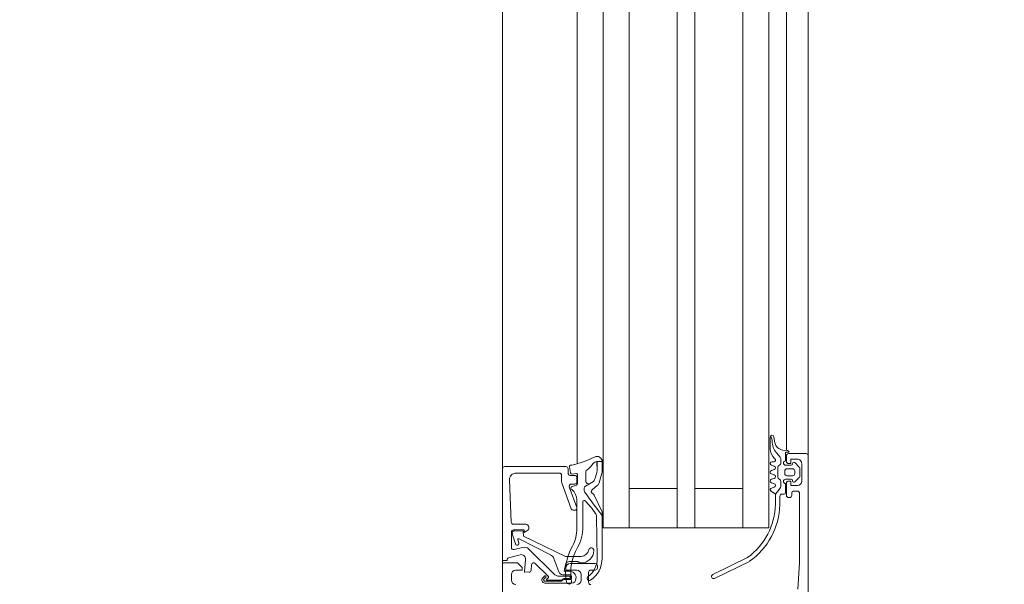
# Model space of a CAD drawing. Header units: centimetres. Extents: x -1434 to 23895, y -8842 to 3590.
# Tile 15 of 75: x -439 to -416, y 1441 to 1454. Entities that reach past the tile are written whole.
import ezdxf

# ---------------------------------------------------------------- set-up
doc = ezdxf.new("R2010")
doc.units = ezdxf.units.CM
doc.linetypes.add('Dash', pattern=[60, 30, -30])
for name, color, linetype, lineweight in [('A-DETL-GENF', 92, 'Continuous', 13), ('A-DOOR', 31, 'Continuous', 13), ('A-DOOR-HDLN', 31, 'Dash', 9), ('G-ANNO-TEXT', 231, 'Continuous', 13)]:
    doc.layers.add(name, color=color, linetype=linetype, lineweight=lineweight)

# ---------------------------------------------------------------- blocks, each defined once
blk = doc.blocks.new('Schueco_FWS_ADS-70-HD_inw_Family-01 - FWS SI insert unit-2308021-parter wysoki __0_00_ - stan projektowany Klatka schodowa')
at = {"layer": 'A-DETL-GENF', "lineweight": 9}
for p, q in [((-48.75, 6.1), (48.75, 6.1)), ((27.75, 4.396), (-27.75, 4.396)), ((27.75, 3.8), (-27.75, 3.8)), ((27.75, 3.2), (-27.75, 3.2)), ((27.75, 2.1), (-27.75, 2.1)), ((27.75, 1.7), (-27.75, 1.7)), ((27.75, 0.6), (-27.75, 0.6)), ((27.75, 0), (-27.75, 0)), ((27.75, -0.4), (-27.75, -0.4)), ((47.85, -0.9), (-47.85, -0.9))]:
    blk.add_line(p, q, dxfattribs=at)
at = {"layer": 'A-DOOR'}
for p, q in [((-35.3, 6.1), (-27, 6.1)), ((-37.72, 5.9), (-37.85, 5.9)), ((-37.34, 5.963), (-37.269, 5.701)), ((-37.103, 5.9), (-36.75, 5.9)), ((-37.02, 5.806), (-36.787, 5.878)), ((-36.522, 5.902), (-35.556, 5.943)), ((-35.25, 4.65), (-35.25, 6.05)), ((-37.269, 5.007), (-36.904, 5.723)), ((-37.099, 5.643), (-37.151, 5.837)), ((-36.927, 5.751), (-36.999, 5.729)), ((-36.57, 5.569), (-36.57, 5.852)), ((-35.4, 5.794), (-35.4, 4.8)), ((-37.701, 4.935), (-37.138, 5.498)), ((-37.624, 5.447), (-37.499, 5.437)), ((-37.468, 5.352), (-37.767, 5.053)), ((-37.917, 4.52), (-37.917, 5.13)), ((-37.877, 5.127), (-37.877, 4.768)), ((-37.85, 5.089), (-37.85, 4.76)), ((-37.798, 5.057), (-37.832, 5.096)), ((-37.783, 5.109), (-37.827, 5.153)), ((-37.797, 5.18), (-37.755, 5.137)), ((-37.76, 4.577), (-37.76, 4.793)), ((-37.661, 4.814), (-37.356, 4.925)), ((-35.618, 4.747), (-36.217, 4.529)), ((-35.45, 4.75), (-35.601, 4.75)), ((-37.837, 4.69), (-37.837, 4.575)), ((-37.81, 4.689), (-37.81, 4.577)), ((-37.727, 4.575), (-37.727, 4.72)), ((-37.47, 4.55), (-37.47, 3.98)), ((-37.427, 4.38), (-37.427, 4.567)), ((-36.183, 4.403), (-35.717, 4.573)), ((-35.672, 4.405), (-35.714, 4.52)), ((-35.65, 4.526), (-35.65, 4.45)), ((-35.45, 4.45), (-35.45, 4.55)), ((-35.4, 4.6), (-35.3, 4.6)), ((-35.256, 4.569), (-35.396, 4.542)), ((-37.85, 4.3), (-37.72, 4.3)), ((-36.012, 4.4), (-36.661, 4.4)), ((-36.25, 4.482), (-36.25, 4.45)), ((-35.438, 4.385), (-35.644, 4.385)), ((-35.6, 4.4), (-35.5, 4.4)), ((-35.42, 4.509), (-35.409, 4.419)), ((-35.182, 4.396), (-27, 4.396)), ((-37.67, 4.13), (-37.9, 4.13)), ((-37.62, 3.98), (-37.62, 4.08)), ((-36.628, 4.26), (-36.054, 4.26)), ((-35.588, 4.193), (-35.37, 4.193)), ((-37.52, 3.93), (-37.57, 3.93)), ((-36.397, 3.952), (-37.344, 3.934)), ((-27, 3.2), (-36.65, 3.2)), ((-37.42, 0.448), (-37.812, 1.246)), ((-37.721, 1.289), (-37.329, 0.491)), ((-27, 0.6), (-36.65, 0.6)), ((-35.74, -0.259), (-35.88, -0.15)), ((-35.741, -0.06), (-35.719, -0.12)), ((-35.641, -0.12), (-35.619, -0.06)), ((-35.533, -0.225), (-35.544, -0.245)), ((-35.541, -0.06), (-35.519, -0.12)), ((-35.266, -0.2), (-35.49, -0.2)), ((-35.441, -0.12), (-35.419, -0.06)), ((-35.341, -0.06), (-35.319, -0.12)), ((-35.241, -0.12), (-35.219, -0.06)), ((-35.211, -0.245), (-35.223, -0.225)), ((-35.14, -0.07), (-35.14, -0.11)), ((-34.933, -0.17), (-35.036, -0.258)), ((-34.841, -0.03), (-34.573, -0.03)), ((-34.566, -0.109), (-34.71, -0.137)), ((-34.549, -0.038), (-34.576, -0.052)), ((-35.93, -0.25), (-36.125, -0.25)), ((-35.96, -0.47), (-35.96, -0.45)), ((-35.91, -0.4), (-35.63, -0.4)), ((-35.88, -0.35), (-35.88, -0.3)), ((-35.64, -0.38), (-35.85, -0.38)), ((-35.588, -0.27), (-35.709, -0.27)), ((-35.54, -0.51), (-35.54, -0.38)), ((-35.46, -0.41), (-35.46, -0.54)), ((-35.35, -0.36), (-35.41, -0.36)), ((-35.3, -0.54), (-35.3, -0.41)), ((-35.22, -0.38), (-35.22, -0.51)), ((-35.068, -0.27), (-35.168, -0.27)), ((-35.13, -0.4), (-35, -0.4)), ((-34.95, -0.45), (-34.95, -0.85)), ((-34.883, -0.4), (-27, -0.4)), ((-34.871, -0.316), (-34.88, -0.423)), ((-35.86, -0.52), (-35.91, -0.52)), ((-35.81, -0.65), (-35.81, -0.57)), ((-35.497, -0.695), (-35.601, -0.591)), ((-35.58, -0.54), (-35.57, -0.54)), ((-35.41, -0.59), (-35.35, -0.59)), ((-35.159, -0.591), (-35.263, -0.695)), ((-35.19, -0.54), (-35.18, -0.54)), ((-35, -0.9), (-42.2, -0.9)), ((-35.58, -0.75), (-35.18, -0.75)), ((-35.298, -0.71), (-35.462, -0.71)), ((-35, -0.9), (-27, -0.9))]:
    blk.add_line(p, q, dxfattribs=at)
at = {"layer": 'A-DOOR', "flags": 128}
for points in [[(-44.7, 6.1), (-37.45, 6.1), (-37.45, 5.76), (-37.56, 5.65), (-37.62, 5.65), (-37.62, 5.8)], [(-35.3, 6.1), (-37.4, 6.1), (-37.4, 6), (-37.388, 6)], [(-36.721, 5.832), (-36.732, 5.627), (-36.84, 5.624), (-37.307, 4.66), (-37.307, 4.304)], [(-36.7, 5.85), (-36.7, 5.61), (-36.76, 5.61), (-36.723, 5.547)], [(-37.375, 5.576), (-37.659, 5.601), (-37.67, 5.497)], [(-37.501, 4.664), (-37.647, 4.69), (-37.647, 4.569)], [(-37.62, 4.4), (-37.62, 4.65), (-37.57, 4.65)], [(-37.352, 3.822), (-36.306, 3.822), (-36.371, 3.821)], [(-27, 3.8), (-36.65, 3.8), (-36.65, 0), (-27, 0)], [(-35.75, 3.2), (-35.75, 2.1), (-36.65, 2.1), (-27, 2.1)], [(-35.75, 0.6), (-35.75, 1.7), (-36.65, 1.7), (-27, 1.7)], [(-36.116, -0.15), (-35.88, -0.15), (-35.815, -0.05)], [(-35.58, -0.45), (-35.58, -0.5), (-35.68, -0.5), (-35.68, -0.65)], [(-35.08, -0.65), (-35.08, -0.5), (-35.18, -0.5), (-35.18, -0.45)], [(-34.92, -0.46), (-34.92, -0.38), (-35.12, -0.38)], [(-38.057, -0.657), (-37.45, -0.7), (-35.86, -0.7)]]:
    blk.add_lwpolyline(points, dxfattribs=at)
for points in [[(-35.807, 4.23), (-35.742, 4.23)], [(-35.697, 4.201), (-35.643, 4.107), (-35.588, 4.021), (-35.643, 4.107)], [(-35.904, 4.003), (-36.274, 3.828)], [(-35.677, 3.927), (-35.782, 4.052)], [(-35.4, 3.825), (-35.619, 3.889)], [(-35.539, 3.989), (-35.382, 3.943)], [(-35.355, 3.938), (-35.136, 3.943), (-35.136, 3.938), (-35.136, 3.82), (-35.367, 3.82), (-35.138, 3.82), (-35.136, 3.938)]]:
    blk.add_lwpolyline(points, close=True, dxfattribs=at)
at = {"layer": 'A-DOOR'}
for centre, radius, start, end in [((-35.3, 6.05), 0.05, 0.0002, 89.9997), ((-37.85, 5.8), 0.1, 90.001, 179.9994), ((-37.72, 5.8), 0.1, 0.0011, 89.9989), ((-37.388, 5.95), 0.05, 14.9971, 89.9999), ((-37.103, 5.85), 0.05, 90.0029, 194.9993), ((-36.771, 5.83), 0.0503, 2.7112, 107.9196), ((-36.75, 5.85), 0.05, 359.9997, 90.0001), ((-36.52, 5.852), 0.05, 92.4518, 180), ((-35.55, 5.793), 0.15, 0.0138, 92.4558), ((-37.366, 5.675), 0.1, 264.9466, 15.1087), ((-37.244, 5.604), 0.15, 314.9992, 14.9998), ((-37.013, 5.767), 0.0402, 99.3979, 290.682), ((-36.921, 5.732), 0.02, 332.9505, 106.9748), ((-37.66, 5.591), 0.01, 84.9466, 180), ((-37.62, 5.497), 0.05, 180.0002, 265.0002), ((-37.503, 5.387), 0.05, 315, 85.0014), ((-36.65, 5.581), 0.0809, 205.0969, 351.1806), ((-37.847, 5.13), 0.07, 44.9392, 180), ((-37.847, 5.131), 0.03, 48.4666, 186.923), ((-37.84, 5.089), 0.01, 42.144, 180), ((-37.781, 5.068), 0.02, 210.0121, 314.9869), ((-37.769, 5.123), 0.02, 225.0106, 44.9894), ((-37.407, 5.066), 0.15, 290.0026, 337.0945), ((-37.827, 4.773), 0.05, 185.2838, 227.6558), ((-37.884, 4.695), 0.0475, 353.9778, 60.5432), ((-37.818, 4.759), 0.0316, 178.6709, 239.343), ((-37.56, 4.793), 0.2, 135, 180), ((-37.627, 4.72), 0.0999, 109.9518, 180.0092), ((-35.601, 4.7), 0.05, 90, 110.0103), ((-35.45, 4.8), 0.05, 270.0009, 359.9991), ((-37.88, 4.58), 0.06, 99.8459, 279.8459), ((-37.817, 4.52), 0.1, 180.0044, 269.9956), ((-37.669, 3.47), 1.19, 60.0291, 100.7423), ((-37.668, 3.462), 1.078, 58.5653, 100.7937), ((-37.782, 4.575), 0.055, 180, 0), ((-37.86, 4.689), 0.05, 360, 59.343), ((-37.798, 4.57), 0.151, 262.8201, 359.7147), ((-37.785, 4.575), 0.025, 176.4446, 3.5554), ((-37.57, 4.55), 0.1, 0.0009, 89.9991), ((-37.527, 4.567), 0.1, 0, 75), ((-36.2, 4.482), 0.05, 110.0103, 180), ((-36.911, 5.374), 1.424, 322.3481, 323.6074), ((-35.742, 4.51), 0.03, 20, 138.9167), ((-35.7, 4.526), 0.05, 0, 110.0114), ((-35.4, 4.55), 0.05, 89.9998, 180.0002), ((-35.39, 4.513), 0.03, 101, 187.2138), ((-35.3, 4.65), 0.05, 270.0009, 359.9993), ((-35.25, 4.54), 0.03, 12.3883, 101), ((-39.616, 3.581), 4.5, 11.5609, 12.3883), ((-37.85, 4.4), 0.1, 180.0006, 269.9994), ((-37.72, 4.4), 0.1, 270.0001, 359.9999), ((-37.408, 4.314), 0.0491, 140.0986, 186.5795), ((-37.158, 4.308), 0.299, 180, 266.7132), ((-37.476, 4.384), 0.0488, 307.5233, 354.9631), ((-37.108, 4.322), 0.2, 185.296, 255.7481), ((-36.628, 5.26), 1, 241.4333, 270), ((-36.661, 5.3), 0.9, 242.6144, 270), ((-36.2, 4.45), 0.05, 180, 290.0114), ((-36.012, 4.7), 0.3, 270, 319.3897), ((-35.644, 4.415), 0.03, 200, 270), ((-35.6, 4.45), 0.05, 180.0009, 269.9991), ((-35.5, 4.45), 0.05, 270.0007, 359.9995), ((-35.438, 4.415), 0.03, 270, 7.2138), ((-33.082, 4.978), 2.182, 193.1026, 206.6774), ((-37.9, 4.08), 0.05, 89.9998, 180.0002), ((-37.807, 4.115), 0.05, 35.4386, 213.9413), ((-37.351, 4.422), 0.6, 213.9413, 269.9252), ((-37.359, 4.434), 0.5, 215.4386, 271.6926), ((-37.67, 4.08), 0.05, 359.9995, 90.0005), ((-37.172, 4.07), 0.06, 266.7132, 75.7481), ((-25.807, -9.802), 17.239, 125.5505, 127.7935), ((-25.807, -9.802), 17.239, 125.5505, 127.794), ((-37.468, 5.68), 2.055, 304.1142, 314.2876), ((-36.054, 4.23), 0.03, 314.2876, 90), ((-35.82, 4.02), 0.05, 39.8774, 155.0258), ((-35.82, 4.02), 0.05, 39.8774, 155.0258), ((-35.803, 4.171), 0.0588, 94.0499, 117.2562), ((-35.803, 4.171), 0.0588, 94.0499, 117.2562), ((-35.742, 4.18), 0.05, 25, 90), ((-35.742, 4.18), 0.05, 25, 90), ((-35.588, 4.133), 0.06, 90, 205), ((-35.37, 4.133), 0.06, 35.0073, 90), ((-34.846, 4.5), 0.58, 215.0073, 235.0009), ((-37.57, 3.98), 0.05, 180.0008, 269.9992), ((-37.52, 3.98), 0.05, 270.0013, 359.9987), ((-36.4, 4.102), 0.15, 271.1204, 304.1142), ((-35.938, 4.075), 0.08, 295.3166, 335.0258), ((-35.938, 4.075), 0.08, 295.3166, 335.0258), ((-35.585, 4.004), 0.12, 219.8774, 253.7151), ((-35.585, 4.004), 0.12, 219.8774, 253.7151), ((-35.511, 4.085), 0.1, 219.5893, 253.427), ((-35.511, 4.085), 0.1, 219.5893, 253.427), ((-35.354, 4.038), 0.1, 253.427, 269.5893), ((-35.354, 4.038), 0.1, 253.427, 269.5893), ((-35.236, 3.943), 0.1, 359.8774, 55.0009), ((-35.137, 3.94), 0.12, 269.8774, 28.8067), ((-36.306, 3.896), 0.075, 269.9262, 295.3166), ((-36.306, 3.896), 0.075, 269.9262, 295.3166), ((-35.367, 3.94), 0.12, 253.7151, 270), ((-35.367, 3.94), 0.12, 253.7151, 270), ((-35.137, 3.94), 0.12, 269.8774, 270.3999), ((-35.137, 3.94), 0.12, 269.8774, 270.3999), ((-37.766, 1.267), 0.05, 25.3915, 205.3915), ((-36.077, 1.394), 1.544, 215.794, 268.5518), ((-36.074, 1.393), 1.644, 215.1005, 268.2244), ((-35.78, -0.07), 0.04, 15.0002, 150.0002), ((-35.68, -0.11), 0.04, 194.9998, 345.0002), ((-35.58, -0.07), 0.04, 14.9998, 165.0002), ((-35.49, -0.25), 0.05, 90, 150), ((-35.48, -0.11), 0.04, 194.9998, 345.0002), ((-35.38, -0.07), 0.04, 14.9996, 165.0004), ((-35.28, -0.11), 0.04, 194.9996, 345.0004), ((-35.266, -0.25), 0.05, 30, 90), ((-35.18, -0.07), 0.04, 0.0004, 165.0003), ((-35.1, -0.11), 0.04, 180, 319.6792), ((-34.841, -0.33), 0.3, 89.9987, 139.6802), ((-34.672, -0.474), 0.4, 89.3811, 130.6412), ((-34.671, -0.334), 0.2, 101.0025, 175.0048), ((-34.666, 0.127), 0.2, 269.3811, 296.6548), ((-34.573, -0.07), 0.04, 281.0106, 90.0809), ((-35.91, -0.45), 0.05, 90, 180), ((-35.93, -0.3), 0.05, 0, 89.995), ((-35.85, -0.35), 0.03, 180, 270), ((-35.709, -0.22), 0.05, 231.9827, 270), ((-35.59, -0.38), 0.05, 0, 180), ((-35.63, -0.45), 0.05, 360, 90), ((-35.588, -0.22), 0.05, 270, 330), ((-35.41, -0.41), 0.05, 89.9989, 180.0011), ((-35.35, -0.41), 0.05, 359.9989, 90.0011), ((-35.17, -0.38), 0.05, 0, 180), ((-35.168, -0.22), 0.05, 210, 270), ((-35.13, -0.45), 0.05, 90, 180), ((-35.068, -0.22), 0.0496, 270, 310.6412), ((-35, -0.45), 0.05, 0, 90), ((-34.92, -0.42), 0.04, 270.0006, 355.083), ((-35.91, -0.47), 0.05, 180, 270), ((-35.86, -0.57), 0.05, 0, 90), ((-35.86, -0.65), 0.05, 270, 360), ((-35.58, -0.65), 0.1, 180, 270), ((-35.58, -0.57), 0.03, 89.9999, 225.0019), ((-35.57, -0.51), 0.03, 270, 360), ((-35.41, -0.54), 0.05, 179.9979, 270.0021), ((-35.35, -0.54), 0.05, 269.9979, 0.0021), ((-35.19, -0.51), 0.03, 180, 270), ((-35.18, -0.57), 0.03, 315.0034, 89.9945), ((-35.18, -0.65), 0.1, 270, 0), ((-35.462, -0.66), 0.05, 224.9723, 270), ((-35.298, -0.66), 0.05, 270, 315.0202), ((-35, -0.85), 0.05, 270, 0)]:
    blk.add_arc(centre, radius, start, end, dxfattribs=at)
at = {"layer": 'A-DOOR-HDLN'}
blk.add_arc((-46.25, 7.1), 91.094, 0, 90, dxfattribs=at)

msp = doc.modelspace()

# ---------------------------------------------------------------- linework, layer by layer
at = {"layer": 'G-ANNO-TEXT', "color": 50}
msp.add_arc((-725.575, 1297.26), 359.975, 308.73161, 29.38471, dxfattribs=at)

# ---------------------------------------------------------------- block references
at = {"layer": 'A-DOOR', "rotation": 90.0000000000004}
msp.add_blockref('Schueco_FWS_ADS-70-HD_inw_Family-01 - FWS SI insert unit-2308021-parter wysoki __0_00_ - stan projektowany Klatka schodowa', (-421.873, 1479.076), dxfattribs=at)

doc.saveas('drawing.dxf')
